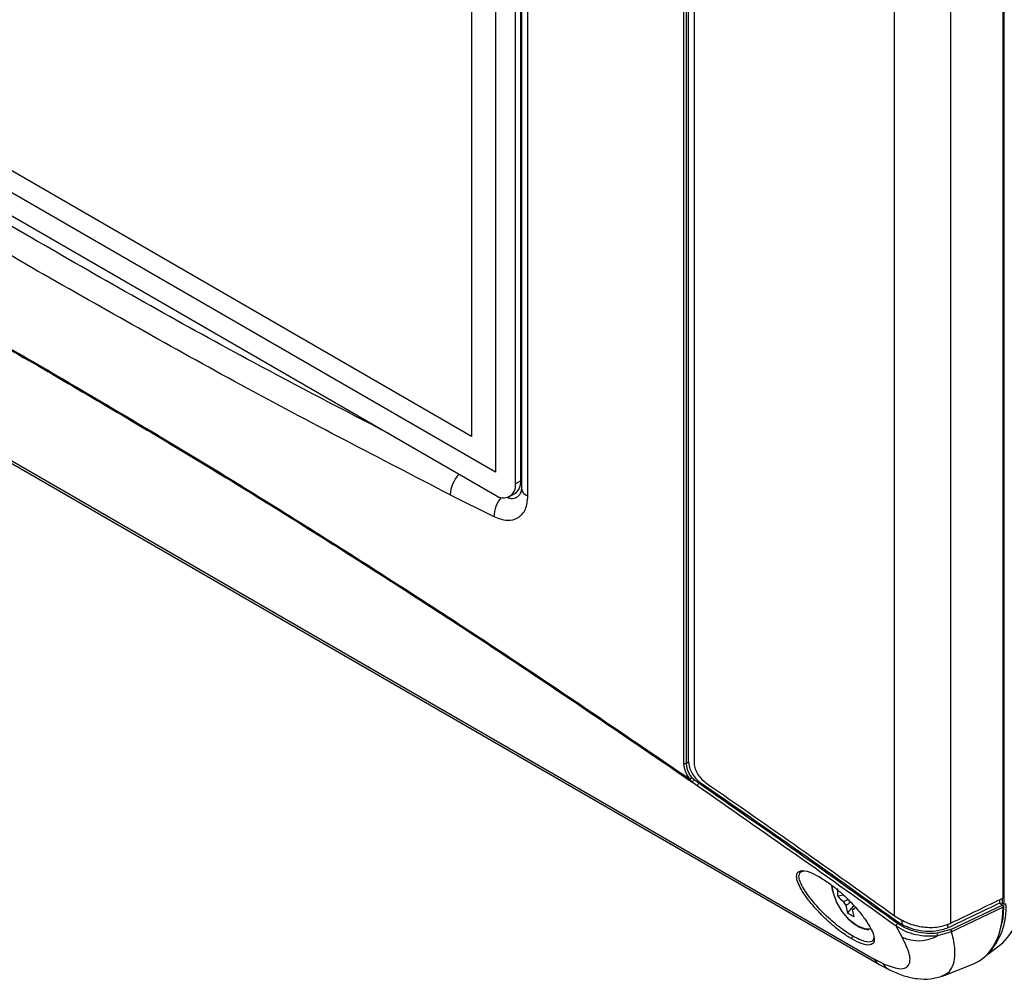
# Model space of a CAD drawing. Header units: inches. Extents: x 0.4 to 16.8, y 0 to 10.8.
# Tile 68 of 102: x 14.272 to 14.618, y 7.122 to 7.459. Entities that reach past the tile are written whole.
import ezdxf

# ---------------------------------------------------------------- set-up
doc = ezdxf.new("R2010")
doc.units = ezdxf.units.IN
doc.header["$MEASUREMENT"] = 0

msp = doc.modelspace()

# ---------------------------------------------------------------- linework, layer by layer
at = {"color": 7, "linetype": 'Continuous'}
for p, q in [((14.50535695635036, 7.197425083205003), (14.50535695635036, 7.582106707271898)), ((14.50623219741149, 7.197443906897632), (14.50623219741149, 7.582125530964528)), ((14.50699636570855, 7.197882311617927), (14.50699636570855, 7.582539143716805)), ((14.61794348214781, 7.148471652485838), (14.61794348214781, 7.582459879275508)), ((14.50888205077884, 7.578345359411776), (14.50888205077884, 7.197808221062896)), ((14.61755969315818, 7.150015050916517), (14.61755969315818, 7.578681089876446)), ((14.59920711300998, 7.141235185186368), (14.59920711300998, 7.569680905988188)), ((14.5793664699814, 7.143830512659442), (14.5793664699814, 7.566706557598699)), ((14.43914134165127, 7.54879356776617), (14.43914134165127, 7.29965217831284)), ((14.44795697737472, 7.296705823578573), (14.44795697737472, 7.545847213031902)), ((14.44824359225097, 7.544929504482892), (14.44824359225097, 7.294126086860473)), ((14.44610105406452, 7.29563442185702), (14.44610105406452, 7.544775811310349)), ((14.45050343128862, 7.291265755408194), (14.45050343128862, 7.542069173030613)), ((14.43071294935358, 7.520802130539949), (14.43071294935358, 7.31224828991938)), ((14.43071294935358, 7.31224828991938), (14.13913679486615, 7.480571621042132)), ((14.43914134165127, 7.29965217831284), (14.13059409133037, 7.47777271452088)), ((14.13059409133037, 7.469735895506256), (14.43914134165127, 7.291615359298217)), ((14.04291107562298, 7.434216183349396), (14.57223850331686, 7.128641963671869)), ((14.04476011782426, 7.432234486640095), (14.57408754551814, 7.126660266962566)), ((14.44795697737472, 7.296705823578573), (14.44610105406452, 7.29563442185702)), ((14.44406220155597, 7.291128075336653), (14.44591812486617, 7.292199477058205)), ((14.44824434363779, 7.294183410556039), (14.44794645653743, 7.292319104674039)), ((14.42317224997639, 7.291739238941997), (14.43853927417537, 7.284073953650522)), ((14.50623219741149, 7.197443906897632), (14.50699636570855, 7.197882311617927)), ((14.50887726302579, 7.191625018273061), (14.50815901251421, 7.192348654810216)), ((14.50823610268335, 7.19082958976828), (14.50746111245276, 7.191811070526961)), ((14.51003496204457, 7.18943974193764), (14.50823610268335, 7.19082958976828)), ((14.51053888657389, 7.190376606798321), (14.50887726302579, 7.191625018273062)), ((14.51107408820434, 7.190683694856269), (14.51053888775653, 7.190376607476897)), ((14.54638579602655, 7.15924535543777), (14.54739983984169, 7.159531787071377)), ((14.55942204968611, 7.150692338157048), (14.55942204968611, 7.153451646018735)), ((14.56143052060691, 7.151080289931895), (14.55942204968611, 7.150692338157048)), ((14.56142580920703, 7.148857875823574), (14.56294579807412, 7.149599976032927)), ((14.56224429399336, 7.147440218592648), (14.56283127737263, 7.144787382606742)), ((14.56283127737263, 7.144787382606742), (14.56508229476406, 7.14738287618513)), ((14.5991112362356, 7.13897355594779), (14.61719689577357, 7.147562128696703)), ((14.61754006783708, 7.146840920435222), (14.59941668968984, 7.138210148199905)), ((14.61637758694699, 7.14829232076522), (14.61637758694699, 7.149449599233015)), ((14.61722712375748, 7.149855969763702), (14.61722712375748, 7.148072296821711)), ((14.61722712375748, 7.148072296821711), (14.61794348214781, 7.148471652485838)), ((14.56463379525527, 7.146060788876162), (14.5656537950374, 7.146748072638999)), ((14.56522077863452, 7.143407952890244), (14.56463379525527, 7.146060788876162)), ((14.5820419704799, 7.136348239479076), (14.57990833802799, 7.140173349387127)), ((14.58196151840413, 7.142432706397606), (14.58196151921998, 7.140732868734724)), ((14.59808678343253, 7.139541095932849), (14.59808678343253, 7.140905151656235)), ((14.5991112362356, 7.138973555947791), (14.59438412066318, 7.13768665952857)), ((14.59941668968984, 7.138210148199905), (14.59447236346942, 7.136797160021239)), ((14.61166118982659, 7.129973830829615), (14.61642649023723, 7.133451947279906)), ((14.57523034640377, 7.12706457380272), (14.57223850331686, 7.128641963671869)), ((14.57399074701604, 7.126717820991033), (14.57803210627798, 7.124583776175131)), ((14.59621354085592, 7.122673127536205), (14.60682885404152, 7.126829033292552))]:
    msp.add_line(p, q, dxfattribs=at)
at = {"color": 7, "linetype": 'Continuous', "flags": 128}
for points in [[(14.55775713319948, 7.152113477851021), (14.55768976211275, 7.152382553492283), (14.55733181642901, 7.154404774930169)], [(14.57075991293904, 7.139153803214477), (14.56895427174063, 7.139251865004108), (14.56619179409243, 7.140341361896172), (14.56342931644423, 7.14244135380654), (14.56093724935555, 7.145346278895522), (14.55895953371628, 7.148771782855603), (14.55775713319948, 7.152113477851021)], [(14.61719689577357, 7.147562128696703), (14.61709449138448, 7.147653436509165), (14.61699208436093, 7.147744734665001), (14.61688967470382, 7.147836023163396), (14.61678726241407, 7.147927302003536), (14.61668484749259, 7.148018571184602), (14.61658242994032, 7.148109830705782), (14.61648000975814, 7.14820108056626), (14.61637758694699, 7.14829232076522)], [(14.61654880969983, 7.13893299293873), (14.61749587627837, 7.142822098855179), (14.61794348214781, 7.148471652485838)]]:
    msp.add_lwpolyline(points, dxfattribs=at)
at = {"color": 7, "linetype": 'Continuous'}
for centre, radius, start, end in [((14.27922267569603, 7.337596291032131), 0.001083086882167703, 178.4317691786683, 205.9358857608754), ((14.43397275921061, 7.291324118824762), 0.01080848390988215, 134.7892726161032, 177.7989066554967), ((14.44313412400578, 7.296173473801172), 0.004852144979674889, 305.0133328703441, 6.298847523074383), ((14.44185819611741, 7.294946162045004), 0.004298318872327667, 230.796714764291, 9.214036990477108), ((14.45168866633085, 7.294525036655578), 0.003468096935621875, 186.6055982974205, 250.0162435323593), ((14.44945488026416, 7.283749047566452), 0.01092044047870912, 139.7515600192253, 178.2950783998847), ((14.50577468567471, 7.198359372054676), 0.001023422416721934, 245.9101327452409, 296.5539927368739), ((14.51423680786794, 7.183736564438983), 0.01054076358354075, 125.2116989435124, 130.0015836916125), ((14.51235444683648, 7.188166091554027), 0.004904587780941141, 135.1508124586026, 147.1076320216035), ((14.51119865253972, 7.189417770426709), 0.001163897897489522, 124.5314825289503, 178.9183332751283), ((14.55303273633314, 7.157691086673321), 0.000232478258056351, 206.2670768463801, 264.4337609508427), ((14.56978230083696, 7.159997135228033), 0.01392530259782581, 221.9277930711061, 233.1233641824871), ((14.60231909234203, 7.149809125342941), 0.02160036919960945, 310.7764276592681, 5.207172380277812), ((14.56668955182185, 7.150951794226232), 0.005664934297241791, 201.6926776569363, 218.3073224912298), ((14.59566746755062, 7.146414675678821), 0.02293462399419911, 314.8358792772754, 4.285411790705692), ((14.61678398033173, 7.148938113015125), 0.0009726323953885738, 267.6133018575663, 297.1043470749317), ((14.56452249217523, 7.147198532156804), 0.001143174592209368, 275.5873490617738, 324.423402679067), ((14.58121231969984, 7.140028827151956), 0.001311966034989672, 126.1520045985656, 173.6756343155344), ((14.56522314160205, 7.135908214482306), 0.0008923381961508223, 122.7254616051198, 194.8631786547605), ((14.58781795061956, 7.148734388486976), 0.01366669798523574, 244.9991488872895, 299.1374988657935), ((14.59276031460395, 7.137076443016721), 0.001734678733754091, 350.7350648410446, 20.59591701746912), ((14.5983020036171, 7.138206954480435), 0.00111469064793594, 0.1641593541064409, 43.45035119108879), ((14.57655309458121, 7.130811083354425), 0.004829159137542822, 206.6905277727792, 237.9099642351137), ((14.58100020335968, 7.130758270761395), 0.006850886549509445, 212.6262062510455, 244.2591439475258)]:
    msp.add_arc(centre, radius, start, end, dxfattribs=at)
for centre, major_axis, ratio, start_param, end_param in [((13.70838737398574, 5.457139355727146), (13.76685117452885, 6.713694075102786), 0.07363779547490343, 1.468940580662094, 1.470271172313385), ((13.70025845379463, 5.451946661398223), (13.7938126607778, 6.726842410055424), 0.07363779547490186, 1.468393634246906, 1.469726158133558), ((14.58726801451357, 7.164974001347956), (-0.02148636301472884, 0.03721941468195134), 0.5730122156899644, 3.054976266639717, 3.912063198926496)]:
    msp.add_ellipse(centre, major_axis=major_axis, ratio=ratio, start_param=start_param, end_param=end_param, dxfattribs=at)
for points, knots in [([(14.27813999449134, 7.370367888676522), (14.25483000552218, 7.384036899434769), (14.20820265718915, 7.411379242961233), (14.16373490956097, 7.440022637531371), (14.14149752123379, 7.454346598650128)], [0, 0, 0, 0, 0.4999209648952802, 1, 1, 1, 1]), ([(14.06872402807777, 7.444554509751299), (14.08538468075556, 7.437026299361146), (14.11858465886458, 7.422024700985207), (14.17049578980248, 7.396178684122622), (14.2235268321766, 7.368227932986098), (14.26002307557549, 7.347482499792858), (14.2782486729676, 7.33712258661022)], [0, 0, 0, 0, 0.2521431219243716, 0.5024500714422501, 0.7515321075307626, 1, 1, 1, 1]), ([(14.06915889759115, 7.444837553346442), (14.08578820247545, 7.437313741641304), (14.11892114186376, 7.422322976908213), (14.17070927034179, 7.396518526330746), (14.22359189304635, 7.368634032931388), (14.25997441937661, 7.347952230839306), (14.27813999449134, 7.337625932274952)], [0, 0, 0, 0, 0.2522599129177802, 0.5026134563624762, 0.7516579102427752, 1, 1, 1, 1]), ([(14.40184035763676, 7.313148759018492), (14.38578172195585, 7.321491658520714), (14.34514242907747, 7.342604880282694), (14.2822935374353, 7.378101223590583), (14.22073736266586, 7.414422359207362), (14.18396169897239, 7.437999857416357), (14.16942956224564, 7.447316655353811)], [0, 0, 0, 0, 0.1975751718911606, 0.4999998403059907, 0.8024217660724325, 1, 1, 1, 1]), ([(14.42317224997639, 7.291739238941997), (14.39848774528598, 7.304502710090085), (14.34912653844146, 7.330025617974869), (14.30179968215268, 7.356921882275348), (14.27813999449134, 7.370367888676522)], [0, 0, 0, 0, 0.5000790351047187, 1, 1, 1, 1]), ([(14.27813999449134, 7.337625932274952), (14.29654826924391, 7.32683859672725), (14.33341688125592, 7.305233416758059), (14.39030243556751, 7.269750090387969), (14.44828917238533, 7.232182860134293), (14.48768732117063, 7.20530231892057), (14.50746111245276, 7.19181107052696)], [0, 0, 0, 0, 0.2483420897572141, 0.4973865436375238, 0.7477400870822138, 1, 1, 1, 1]), ([(14.2782486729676, 7.33712258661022), (14.29671883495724, 7.326298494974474), (14.33370439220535, 7.304623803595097), (14.39076559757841, 7.269019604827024), (14.4489128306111, 7.231330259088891), (14.48841371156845, 7.204362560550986), (14.50823610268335, 7.19082958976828)], [0, 0, 0, 0, 0.2484707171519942, 0.4975499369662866, 0.7478597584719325, 0.9999999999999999, 0.9999999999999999, 0.9999999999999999, 0.9999999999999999]), ([(14.4430728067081, 7.290937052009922), (14.44339835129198, 7.290796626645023), (14.44450156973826, 7.290320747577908), (14.44613217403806, 7.290599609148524), (14.44756979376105, 7.291445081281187), (14.44796983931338, 7.292546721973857), (14.44811298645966, 7.292940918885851)], [0, 0, 0, 0, 0.140766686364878, 0.477035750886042, 0.8128692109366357, 0.9999999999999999, 0.9999999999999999, 0.9999999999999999, 0.9999999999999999]), ([(14.43853927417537, 7.284073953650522), (14.44011674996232, 7.283500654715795), (14.44326635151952, 7.282356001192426), (14.44721616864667, 7.28344298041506), (14.44996834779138, 7.286400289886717), (14.45032502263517, 7.289643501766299), (14.45050343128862, 7.291265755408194)], [0, 0, 0, 0, 0.2505335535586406, 0.5002174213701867, 0.7500088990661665, 0.9999999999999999, 0.9999999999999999, 0.9999999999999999, 0.9999999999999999]), ([(14.50746111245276, 7.19181107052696), (14.50715015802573, 7.192256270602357), (14.50652881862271, 7.19314585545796), (14.5058748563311, 7.194600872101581), (14.50543526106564, 7.196062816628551), (14.50538307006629, 7.196970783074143), (14.50535695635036, 7.197425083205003)], [0, 0, 0, 0, 0.250428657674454, 0.5003987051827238, 0.7500249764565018, 1, 1, 1, 1]), ([(14.50815901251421, 7.192348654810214), (14.50787415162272, 7.192752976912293), (14.50730611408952, 7.193559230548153), (14.5067027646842, 7.194879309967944), (14.50630500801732, 7.196205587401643), (14.50625644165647, 7.197031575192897), (14.50623219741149, 7.197443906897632)], [0, 0, 0, 0, 0.2509780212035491, 0.5004721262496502, 0.7506365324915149, 1, 1, 1, 1]), ([(14.50699636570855, 7.197882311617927), (14.50705172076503, 7.197256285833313), (14.50716243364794, 7.196004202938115), (14.50802962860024, 7.194002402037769), (14.50933713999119, 7.192086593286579), (14.51047796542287, 7.191165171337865), (14.51107408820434, 7.190683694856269)], [0, 0, 0, 0, 0.2439461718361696, 0.4879045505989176, 0.7324115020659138, 1, 1, 1, 1]), ([(14.50888205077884, 7.197808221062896), (14.50893740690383, 7.197185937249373), (14.50904810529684, 7.195941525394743), (14.50991324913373, 7.19395000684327), (14.51122712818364, 7.192023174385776), (14.51238218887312, 7.191088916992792), (14.51299313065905, 7.190594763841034)], [0, 0, 0, 0, 0.2417047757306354, 0.4833490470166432, 0.7267298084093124, 0.9999999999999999, 0.9999999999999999, 0.9999999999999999, 0.9999999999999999]), ([(14.57990833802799, 7.140173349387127), (14.56821315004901, 7.148551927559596), (14.54483847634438, 7.165297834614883), (14.52163093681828, 7.181396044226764), (14.51003496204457, 7.18943974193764)], [0, 0, 0, 0, 0.5003358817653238, 1, 1, 1, 1]), ([(14.58043835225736, 7.141088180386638), (14.56872616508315, 7.149479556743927), (14.54534287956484, 7.166232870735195), (14.52212661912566, 7.182338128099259), (14.51053888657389, 7.19037660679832)], [0, 0, 0, 0, 0.5008785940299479, 1, 1, 1, 1]), ([(14.51107408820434, 7.190683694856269), (14.52284355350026, 7.182531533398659), (14.5463941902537, 7.166219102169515), (14.57010181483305, 7.14923109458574), (14.58196151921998, 7.140732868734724)], [0, 0, 0, 0, 0.4997514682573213, 0.9999999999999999, 0.9999999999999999, 0.9999999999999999, 0.9999999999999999]), ([(14.51299313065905, 7.190594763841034), (14.52401619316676, 7.182951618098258), (14.54607188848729, 7.167658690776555), (14.56826506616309, 7.151775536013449), (14.5793664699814, 7.143830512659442)], [0, 0, 0, 0, 0.4997830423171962, 1, 1, 1, 1]), ([(14.56436066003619, 7.135679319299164), (14.56314286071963, 7.136443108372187), (14.56035465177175, 7.138191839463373), (14.55635550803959, 7.141547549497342), (14.55292861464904, 7.14489574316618), (14.55025300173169, 7.147872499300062), (14.54789466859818, 7.150941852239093), (14.54610750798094, 7.153840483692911), (14.54506219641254, 7.156314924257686), (14.54486669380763, 7.158124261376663), (14.54521081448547, 7.159168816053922), (14.54582635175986, 7.159377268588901), (14.54601548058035, 7.159441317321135)], [0, 0, 0, 0, 0.1117807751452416, 0.255927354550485, 0.3425836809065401, 0.438564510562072, 0.5421293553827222, 0.6500062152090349, 0.7578830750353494, 0.8614479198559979, 0.9574287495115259, 0.9999999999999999, 0.9999999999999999, 0.9999999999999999, 0.9999999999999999]), ([(14.54732071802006, 7.153494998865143), (14.54663317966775, 7.154854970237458), (14.54527517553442, 7.157541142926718), (14.54601870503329, 7.158682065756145), (14.54638579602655, 7.15924535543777)], [0, 0, 0, 0, 0.5062859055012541, 1, 1, 1, 1]), ([(14.54601548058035, 7.159441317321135), (14.54618530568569, 7.159532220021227), (14.54691041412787, 7.159920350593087), (14.54914592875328, 7.159502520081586), (14.55170607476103, 7.158170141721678), (14.55282426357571, 7.157588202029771)], [0, 0, 0, 0, 0.1469441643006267, 0.6274128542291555, 1, 1, 1, 1]), ([(14.55282426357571, 7.157588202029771), (14.55404206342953, 7.156824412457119), (14.55683027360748, 7.155075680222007), (14.56082940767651, 7.151719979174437), (14.56425632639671, 7.148371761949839), (14.56693184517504, 7.1453950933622), (14.56929057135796, 7.142325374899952), (14.57107618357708, 7.139428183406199), (14.5721272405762, 7.136948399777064), (14.57230263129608, 7.135157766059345), (14.57204669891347, 7.134180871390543), (14.57156728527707, 7.133995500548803), (14.57149873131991, 7.133968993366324)], [0, 0, 0, 0, 0.1148302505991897, 0.2629092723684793, 0.3519296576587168, 0.4505289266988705, 0.5569191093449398, 0.6677389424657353, 0.7785587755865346, 0.8849489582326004, 0.9835482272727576, 1, 1, 1, 1]), ([(14.55738387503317, 7.154278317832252), (14.55740294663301, 7.154005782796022), (14.5574517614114, 7.153308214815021), (14.55765185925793, 7.152571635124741), (14.55777378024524, 7.152122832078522)], [0, 0, 0, 0, 0.390693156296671, 0.9999999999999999, 0.9999999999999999, 0.9999999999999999, 0.9999999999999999]), ([(14.56474073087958, 7.136658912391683), (14.56396649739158, 7.137130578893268), (14.56240212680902, 7.138083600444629), (14.55901968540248, 7.140570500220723), (14.55471995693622, 7.144320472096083), (14.55016533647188, 7.149196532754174), (14.54827783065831, 7.152048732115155), (14.54732072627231, 7.153495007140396)], [0, 0, 0, 0, 0.1181720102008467, 0.2387714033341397, 0.4833992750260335, 0.7380454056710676, 1, 1, 1, 1]), ([(14.56396935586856, 7.148600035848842), (14.56391700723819, 7.148564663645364), (14.56334212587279, 7.148176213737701), (14.56276702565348, 7.147790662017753), (14.56224429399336, 7.147440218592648)], [0, 0, 0, 0, 0.0910598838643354, 1, 1, 1, 1]), ([(14.61754006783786, 7.146840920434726), (14.61753911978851, 7.146871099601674), (14.61753722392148, 7.146931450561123), (14.61751826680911, 7.147029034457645), (14.61748806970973, 7.147128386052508), (14.61744635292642, 7.147227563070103), (14.61739446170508, 7.147323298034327), (14.61731530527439, 7.147443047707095), (14.61724398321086, 7.147514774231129), (14.61719689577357, 7.147562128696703)], [0, 0, 0, 0, 0.1259273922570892, 0.2518240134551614, 0.3777195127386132, 0.5036135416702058, 0.6295059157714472, 0.7553966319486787, 1, 1, 1, 1]), ([(14.56248257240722, 7.14343255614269), (14.56263176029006, 7.143263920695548), (14.5632955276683, 7.142513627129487), (14.56458127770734, 7.141381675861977), (14.56635846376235, 7.140153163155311), (14.56822000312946, 7.139341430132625), (14.56963379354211, 7.138935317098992), (14.57036163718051, 7.139005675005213), (14.57048263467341, 7.139017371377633)], [0, 0, 0, 0, 0.06222983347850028, 0.2768732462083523, 0.4927304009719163, 0.7193991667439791, 0.9533526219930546, 1, 1, 1, 1]), ([(14.5793664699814, 7.143830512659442), (14.58089732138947, 7.142895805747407), (14.58396020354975, 7.141025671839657), (14.58946029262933, 7.139704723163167), (14.59484691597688, 7.139639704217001), (14.59778123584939, 7.140713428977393), (14.59920711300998, 7.141235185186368)], [0, 0, 0, 0, 0.2560313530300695, 0.5122599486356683, 0.7629919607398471, 1, 1, 1, 1]), ([(14.59447236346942, 7.136797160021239), (14.59322688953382, 7.136702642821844), (14.59073089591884, 7.136513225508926), (14.58686241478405, 7.137076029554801), (14.58309353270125, 7.138216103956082), (14.58097374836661, 7.139518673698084), (14.57990833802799, 7.140173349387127)], [0, 0, 0, 0, 0.2490776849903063, 0.4991644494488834, 0.7482784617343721, 1, 1, 1, 1]), ([(14.59438412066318, 7.13768665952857), (14.59319335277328, 7.13761475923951), (14.59080703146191, 7.13747066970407), (14.58710850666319, 7.138055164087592), (14.58349877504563, 7.139184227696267), (14.58146199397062, 7.140451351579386), (14.58043835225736, 7.141088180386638)], [0, 0, 0, 0, 0.2490755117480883, 0.4991520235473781, 0.7482847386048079, 1, 1, 1, 1]), ([(14.59808678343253, 7.139541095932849), (14.59672183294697, 7.139077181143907), (14.59399278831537, 7.13814964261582), (14.58911147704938, 7.138265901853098), (14.58499842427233, 7.139260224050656), (14.582754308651, 7.140348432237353), (14.58196151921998, 7.140732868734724)], [0, 0, 0, 0, 0.2800090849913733, 0.5598424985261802, 0.8445034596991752, 0.9999999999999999, 0.9999999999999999, 0.9999999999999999, 0.9999999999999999]), ([(14.57207799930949, 7.136302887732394), (14.57195517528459, 7.135698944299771), (14.57169711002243, 7.134430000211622), (14.56945035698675, 7.134551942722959), (14.56695779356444, 7.135453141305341), (14.56547470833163, 7.136259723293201), (14.56474072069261, 7.136658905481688)], [0, 0, 0, 0, 0.314877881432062, 0.6615891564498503, 0.8325184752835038, 0.9999999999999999, 0.9999999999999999, 0.9999999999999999, 0.9999999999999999]), ([(14.59602587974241, 7.122715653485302), (14.59677071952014, 7.123031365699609), (14.59840935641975, 7.123725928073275), (14.59993243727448, 7.126075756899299), (14.60061791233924, 7.128942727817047), (14.60061523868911, 7.13196889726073), (14.60028682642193, 7.134813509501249), (14.59971559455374, 7.13704335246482), (14.59941668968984, 7.138210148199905)], [0, 0, 0, 0, 0.1692659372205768, 0.3723826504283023, 0.5923297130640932, 0.7149744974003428, 0.8508565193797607, 1, 1, 1, 1]), ([(14.57149873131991, 7.133968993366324), (14.57123421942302, 7.133816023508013), (14.57042996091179, 7.133350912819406), (14.56804906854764, 7.133755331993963), (14.56548191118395, 7.135094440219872), (14.56436066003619, 7.135679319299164)], [0, 0, 0, 0, 0.2163141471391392, 0.6577114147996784, 1, 1, 1, 1]), ([(14.57523034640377, 7.12706457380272), (14.57725030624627, 7.12628489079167), (14.58150308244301, 7.124643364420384), (14.58471607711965, 7.126010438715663), (14.58514035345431, 7.129947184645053), (14.58306654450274, 7.134231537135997), (14.5820419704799, 7.136348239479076)], [0, 0, 0, 0, 0.2268250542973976, 0.4775521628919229, 0.7418824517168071, 1, 1, 1, 1]), ([(14.57803213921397, 7.124583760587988), (14.57957231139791, 7.123929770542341), (14.58274519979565, 7.12258249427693), (14.58747644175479, 7.121611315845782), (14.59216961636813, 7.121462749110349), (14.59490750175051, 7.122289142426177), (14.59630727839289, 7.122711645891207)], [0, 0, 0, 0, 0.2299977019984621, 0.4738152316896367, 0.7309817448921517, 1, 1, 1, 1])]:
    msp.add_open_spline(points, degree=3, knots=knots, dxfattribs=at)
msp.add_open_spline([(14.56522077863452, 7.143407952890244), (14.56480107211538, 7.14361311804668), (14.56396165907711, 7.144023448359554), (14.56320807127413, 7.144532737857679), (14.56283127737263, 7.144787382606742)], degree=3, dxfattribs=at)

doc.saveas('drawing.dxf')
